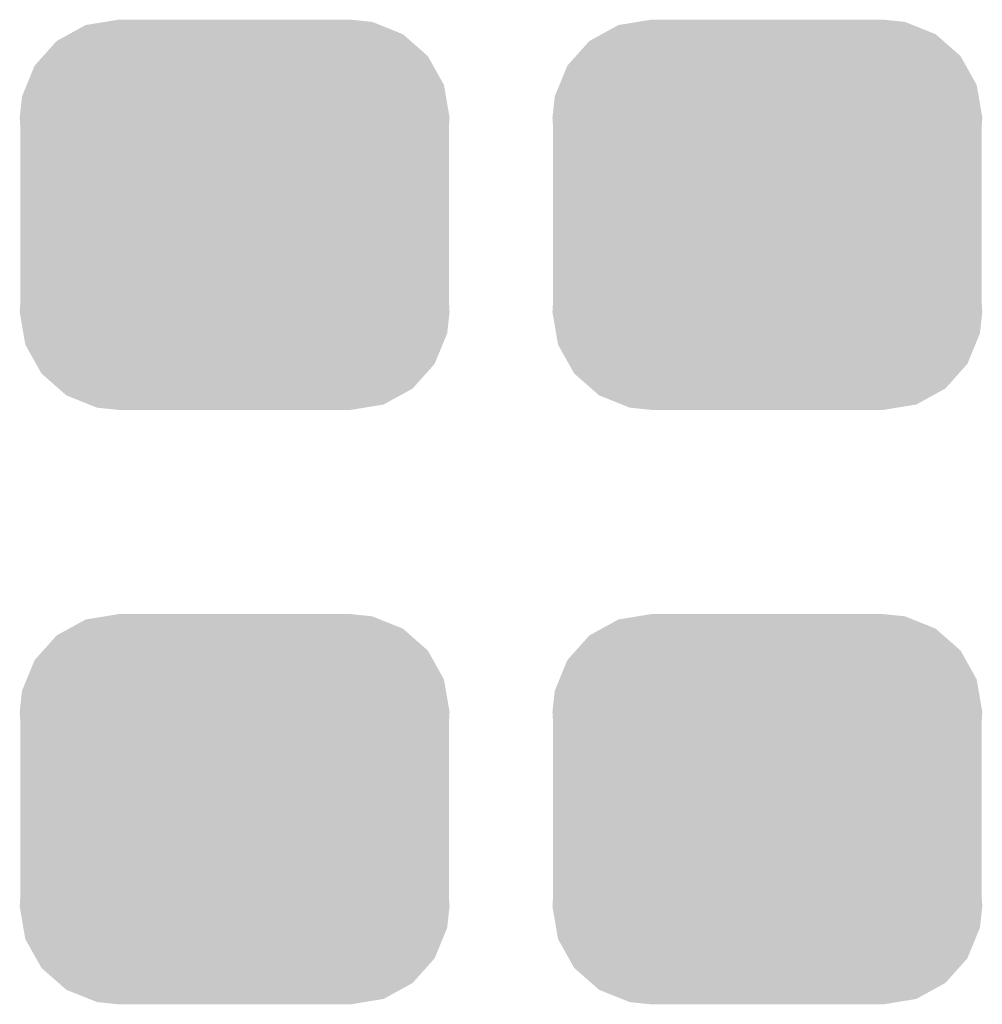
# Model space of a CAD drawing. Extents: x -1.3 to 24.2, y -3.9 to 39.2.
# Tile 21 of 42: x 11.7 to 13.4, y 9.4 to 11.1. Entities that reach past the tile are written whole.
import ezdxf

# ---------------------------------------------------------------- set-up
doc = ezdxf.new("R2010")
doc.units = 0
doc.layers.get('0').update_dxf_attribs({"linetype": 'CONTINUOUS'})
doc.layers.add('DAC_20_CLICK_V100_GTS', color=12, linetype='CONTINUOUS')

# ---------------------------------------------------------------- blocks, each defined once
blk = doc.blocks.new('CUSTOM_57')
for points in [[(-0.298526, 0.325596), (-0.268438, 0.342124), (0.30335, 0.325596), (0.2622, 0.342124)], [(-0.268438, 0.342124), (-0.233628, 0.347838), (0.2622, 0.342124), (0.247972, 0.347838)], [(-0.233628, 0.347838), (-0.20955, 0.35179), (0.247972, 0.347838), (0.20955, 0.35179)], [(-0.320744, 0.31339), (-0.298526, 0.325596), (0.317222, 0.31339), (0.30335, 0.325596)], [(-0.34504, 0.286174), (-0.320744, 0.31339), (0.348152, 0.286174), (0.317222, 0.31339)], [(-0.360486, 0.26887), (-0.34504, 0.286174), (0.357822, 0.26887), (0.348152, 0.286174)], [(-0.37475, 0.234078), (-0.360486, 0.26887), (0.377262, 0.234078), (0.357822, 0.26887)], [(-0.383124, 0.213652), (-0.37475, 0.234078), (0.380766, 0.213652), (0.377262, 0.234078)], [(-0.38735, 0.17526), (-0.383124, 0.213652), (0.38735, 0.17526), (0.380766, 0.213652)], [(-0.38608, 0.154124), (-0.38735, 0.17526), (0.38608, 0.154124), (0.38735, 0.17526)], [(-0.38608, -0.154124), (-0.38608, 0.154124), (0.38608, -0.154124), (0.38608, 0.154124)], [(-0.38735, -0.17526), (-0.38608, -0.154124), (0.38735, -0.17526), (0.38608, -0.154124)], [(-0.380764, -0.213652), (-0.38735, -0.17526), (0.383124, -0.213652), (0.38735, -0.17526)], [(-0.377262, -0.234078), (-0.380764, -0.213652), (0.374748, -0.234078), (0.383124, -0.213652)], [(-0.35782, -0.26887), (-0.377262, -0.234078), (0.360486, -0.26887), (0.374748, -0.234078)], [(-0.348152, -0.286174), (-0.35782, -0.26887), (0.345038, -0.286174), (0.360486, -0.26887)], [(-0.31722, -0.31339), (-0.348152, -0.286174), (0.320744, -0.31339), (0.345038, -0.286174)], [(-0.30335, -0.325596), (-0.31722, -0.31339), (0.298524, -0.325596), (0.320744, -0.31339)], [(-0.262198, -0.342124), (-0.30335, -0.325596), (0.268438, -0.342124), (0.298524, -0.325596)], [(-0.247972, -0.347838), (-0.262198, -0.342124), (0.233626, -0.347838), (0.268438, -0.342124)], [(-0.20955, -0.35179), (-0.247972, -0.347838), (0.20955, -0.35179), (0.233626, -0.347838)]]:
    blk.add_solid(points)

msp = doc.modelspace()

# ---------------------------------------------------------------- block references
at = {"layer": 'DAC_20_CLICK_V100_GTS'}
for p in [(12.09294, 10.77976), (13.05306, 10.77976), (12.09294, 9.70788), (13.05306, 9.70788)]:
    msp.add_blockref('CUSTOM_57', p, dxfattribs=at)

doc.saveas('drawing.dxf')
